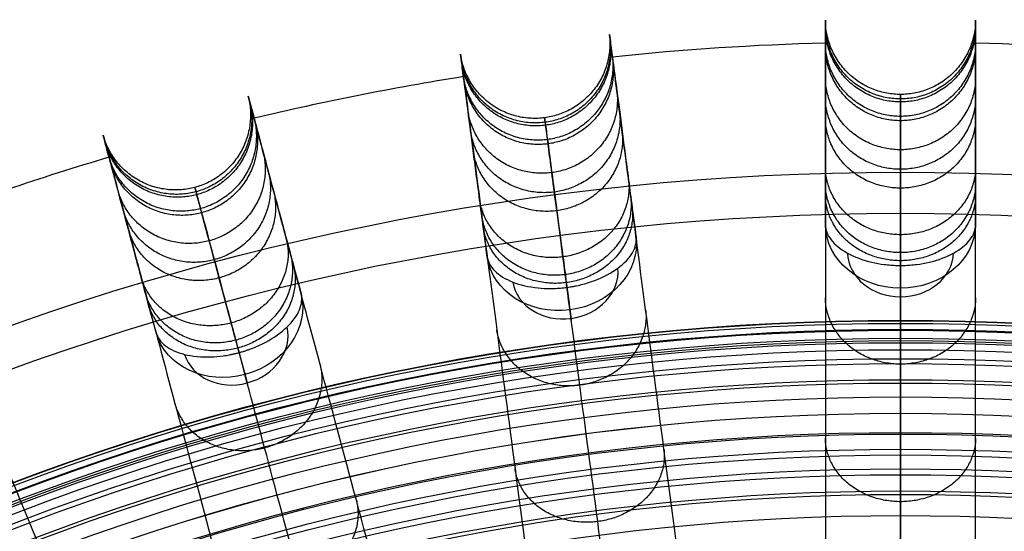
# Model space of a CAD drawing. Header units: millimetres. Extents: x -186 to 186, y -186 to 186.
# Tile 32 of 40: x -59 to 7, y 152 to 186. Entities that reach past the tile are written whole.
import ezdxf

# ---------------------------------------------------------------- set-up
doc = ezdxf.new("R2010")
doc.units = ezdxf.units.MM
doc.layers.add('Ø35', color=7, linetype='Continuous', true_color=0x7d26cd)

msp = doc.modelspace()

# ---------------------------------------------------------------- linework, layer by layer
at = {"layer": 'Ø35'}
msp.add_line((0, 159, 300), (0, 156.191, 300), dxfattribs=at)
for centre, radius in [((0, 0, 280.657), 176.344), ((0, 0, 277.846), 173.606), ((0, 0, 185.176), 166.494), ((0, 0, 178.694), 166.464), ((0, 0, 190.203), 166.286), ((0, 0, 195.126), 165.882), ((0, 0, 169.409), 165.831), ((0, 0, 199.917), 165.294), ((0, 0, 164.04), 165.137), ((0, 0, 250), 165), ((0, 0, 204.548), 164.531), ((0, 0, 157.398), 163.932), ((0, 0, 208.987), 163.606), ((0, 0, 213.207), 162.533), ((0, 0, 150.615), 162.317), ((0, 0, 216.979), 161.393), ((0, 0, 143.777), 160.306), ((0, 0, 220.096), 160.302), ((0, 0, 223.522), 158.919), ((0, 0, 136.901), 157.911), ((0, 0, 226.484), 157.532), ((0, 0, 228.238), 156.606), ((0, 0, 129.993), 155.138), ((0, 0, 231.304), 154.908), ((0, 0, 264.5), 153.5)]:
    msp.add_circle(centre, radius, dxfattribs=at)
at = {"layer": 'Ø35', "extrusion": (0, 0, -1)}
for radius in [159, 156.191]:
    msp.add_circle((0, 0, -300), radius, dxfattribs=at)
at = {"layer": 'Ø35'}
for start, end in [(91.54858, 95.95142), (84.04858, 88.45142), (99.04858, 103.45142), (106.54858, 110.95142)]:
    msp.add_arc((0, 0, 161.636), 185, start, end, dxfattribs=at)
at = {"layer": 'Ø35', "extrusion": (1.27018e-15, 0.516712, -0.85616)}
msp.add_arc((0, 272.044, -116.137), 5, 270, 359.29062, dxfattribs=at)
at = {"layer": 'Ø35', "extrusion": (-1.32778e-30, 0.516712, -0.85616)}
msp.add_arc((0, 272.044, -116.137), 5, 180.70938, 270, dxfattribs=at)
at = {"layer": 'Ø35', "extrusion": (-0.067444, 0.512291, -0.85616)}
for start, end in [(180.70938, 270), (270, 359.29062)]:
    msp.add_arc((0, 272.044, -116.137), 5, start, end, dxfattribs=at)
at = {"layer": 'Ø35', "extrusion": (0, -0.516712, 0.85616)}
for start, end in [(182.21598, 270), (270, 357.78402)]:
    msp.add_arc((0, 272.044, 119.672), 3.536, start, end, dxfattribs=at)
at = {"layer": 'Ø35', "extrusion": (0.067444, -0.512291, 0.85616)}
for start, end in [(270, 357.78402), (182.21598, 270)]:
    msp.add_arc((0, 272.044, 119.672), 3.536, start, end, dxfattribs=at)
at = {"layer": 'Ø35', "extrusion": (1, 0, 0)}
msp.add_arc((172.904, 240), 5, 123.60538, 211.11398, dxfattribs=at)
at = {"layer": 'Ø35', "extrusion": (0.991445, 0.130526, -1.19393e-16)}
msp.add_arc((172.904, 240), 5, 123.60538, 211.11398, dxfattribs=at)
at = {"layer": 'Ø35', "extrusion": (-0.133735, 0.499105, -0.85616)}
for start, end in [(180.70938, 270), (270, 359.29062)]:
    msp.add_arc((0, 272.044, -116.137), 5, start, end, dxfattribs=at)
at = {"layer": 'Ø35', "extrusion": (0.133735, -0.499105, 0.85616)}
for start, end in [(270, 357.78402), (182.21598, 270)]:
    msp.add_arc((0, 272.044, 119.672), 3.536, start, end, dxfattribs=at)
at = {"layer": 'Ø35', "extrusion": (0.965926, 0.258819, -9.00111e-15)}
msp.add_arc((172.904, 240), 5, 123.60538, 211.11398, dxfattribs=at)
at = {"layer": 'Ø35'}
for points, knots in [([(-5, 172.851, 239.968), (-5, 173.546, 238.816), (-5, 174.205, 237.638), (-5, 174.828, 236.445), (-5, 175.479, 235.2), (-5, 176.094, 233.933), (-5, 176.675, 232.653), (-5, 177.291, 231.297), (-5, 177.871, 229.921), (-5, 178.96, 227.149), (-5, 179.472, 225.747), (-5, 179.952, 224.337), (-5, 180.977, 221.326), (-5, 181.864, 218.252), (-5, 182.625, 215.165), (-5, 183.427, 211.905), (-5, 184.095, 208.598), (-5, 184.636, 205.285), (-5, 185.2, 201.827), (-5, 185.63, 198.337), (-5, 185.929, 194.845), (-5, 186.238, 191.239), (-5, 186.411, 187.613), (-5, 186.448, 183.994), (-5, 186.485, 180.289), (-5, 186.381, 176.576), (-5, 186.135, 172.878), (-5, 185.884, 169.122), (-5, 185.485, 165.37), (-5, 184.934, 161.646), (-5, 184.933, 161.643), (-5, 184.933, 161.64), (-5, 184.932, 161.636), (-5, 184.072, 155.827), (-5, 182.842, 150.084), (-5, 181.291, 144.421), (-5, 179.703, 138.621), (-5, 177.781, 132.915), (-5, 175.584, 127.318), (-5, 173.322, 121.559), (-5, 170.765, 115.909), (-5, 167.975, 110.387), (-5, 165.097, 104.693), (-5, 161.962, 99.118), (-5, 158.629, 93.678), (-5, 155.193, 88.071), (-5, 151.535, 82.587), (-5, 147.709, 77.24), (-5, 143.776, 71.742), (-5, 139.649, 66.365), (-4.999, 135.381, 61.124), (-4.999, 131.009, 55.754), (-4.999, 126.469, 50.502), (-4.999, 121.808, 45.38), (-4.999, 117.055, 40.156), (-4.999, 112.157, 35.045), (-4.999, 107.155, 30.058)], [0, 0, 0, 0, 4.040828, 4.040828, 4.040828, 8.259644, 8.259644, 8.259644, 12.731241, 12.731241, 17.203384, 17.203384, 17.203384, 26.762643, 26.762643, 26.762643, 36.850305, 36.850305, 36.850305, 47.374726, 47.374726, 47.374726, 58.243746, 58.243746, 58.243746, 69.369292, 69.369292, 69.369292, 80.671791, 80.671791, 80.671791, 80.681377, 80.681377, 80.681377, 98.298559, 98.298559, 98.298559, 116.345926, 116.345926, 116.345926, 134.921722, 134.921722, 134.921722, 154.078377, 154.078377, 154.078377, 173.820712, 173.820712, 173.820712, 194.117895, 194.117895, 194.117895, 214.910076, 214.910076, 214.910076, 236.114875, 236.114875, 236.114875, 236.114875]), ([(4.999, 107.155, 30.058), (4.999, 112.157, 35.045), (4.999, 117.055, 40.156), (4.999, 121.808, 45.38), (4.999, 126.469, 50.502), (4.999, 131.009, 55.754), (4.999, 135.381, 61.124), (5, 139.649, 66.365), (5, 143.776, 71.742), (5, 147.709, 77.24), (5, 151.535, 82.587), (5, 155.193, 88.071), (5, 158.629, 93.678), (5, 161.962, 99.118), (5, 165.097, 104.693), (5, 167.975, 110.387), (5, 170.765, 115.909), (5, 173.322, 121.559), (5, 175.584, 127.318), (5, 177.781, 132.915), (5, 179.703, 138.621), (5, 181.291, 144.421), (5, 182.842, 150.084), (5, 184.072, 155.827), (5, 184.932, 161.636), (5, 184.933, 161.64), (5, 184.933, 161.643), (5, 184.934, 161.646), (5, 185.485, 165.37), (5, 185.884, 169.122), (5, 186.135, 172.878), (5, 186.381, 176.576), (5, 186.485, 180.289), (5, 186.448, 183.994), (5, 186.411, 187.613), (5, 186.238, 191.239), (5, 185.929, 194.845), (5, 185.63, 198.337), (5, 185.2, 201.827), (5, 184.636, 205.285), (5, 184.095, 208.598), (5, 183.427, 211.905), (5, 182.625, 215.165), (5, 181.864, 218.252), (5, 180.977, 221.326), (5, 179.952, 224.337), (5, 179.472, 225.747), (5, 178.96, 227.149), (5, 177.871, 229.921), (5, 177.291, 231.297), (5, 176.675, 232.653), (5, 176.094, 233.933), (5, 175.479, 235.2), (5, 174.828, 236.445), (5, 174.205, 237.638), (5, 173.546, 238.816), (5, 172.851, 239.968)], [0, 0, 0, 0, 21.204799, 21.204799, 21.204799, 41.99698, 41.99698, 41.99698, 62.294163, 62.294163, 62.294163, 82.036498, 82.036498, 82.036498, 101.193153, 101.193153, 101.193153, 119.768949, 119.768949, 119.768949, 137.816316, 137.816316, 137.816316, 155.433498, 155.433498, 155.433498, 155.443084, 155.443084, 155.443084, 166.745582, 166.745582, 166.745582, 177.871129, 177.871129, 177.871129, 188.740149, 188.740149, 188.740149, 199.26457, 199.26457, 199.26457, 209.352232, 209.352232, 209.352232, 218.911491, 218.911491, 218.911491, 223.383634, 223.383634, 227.855231, 227.855231, 227.855231, 232.074047, 232.074047, 232.074047, 236.114875, 236.114875, 236.114875, 236.114875]), ([(-9.03, 106.891, 30.058), (-9.683, 111.85, 35.045), (-10.322, 116.706, 40.156), (-10.943, 121.419, 45.38), (-11.551, 126.039, 50.502), (-12.143, 130.54, 55.754), (-12.714, 134.876, 61.124), (-13.271, 139.107, 66.365), (-13.81, 143.199, 71.742), (-14.323, 147.098, 77.24), (-14.823, 150.891, 82.587), (-15.3, 154.518, 88.071), (-15.748, 157.924, 93.678), (-16.183, 161.229, 99.118), (-16.593, 164.337, 104.693), (-16.968, 167.19, 110.387), (-17.333, 169.957, 115.909), (-17.666, 172.492, 121.559), (-17.961, 174.734, 127.318), (-18.248, 176.913, 132.915), (-18.499, 178.818, 138.621), (-18.706, 180.393, 144.421), (-18.909, 181.93, 150.084), (-19.069, 183.15, 155.827), (-19.182, 184.003, 161.636), (-19.182, 184.003, 161.64), (-19.182, 184.004, 161.643), (-19.182, 184.004, 161.646), (-19.254, 184.551, 165.37), (-19.306, 184.946, 169.122), (-19.339, 185.195, 172.878), (-19.371, 185.439, 176.576), (-19.384, 185.542, 180.289), (-19.38, 185.505, 183.994), (-19.375, 185.468, 187.613), (-19.352, 185.298, 191.239), (-19.312, 184.991, 194.845), (-19.273, 184.694, 198.337), (-19.217, 184.268, 201.827), (-19.143, 183.709, 205.285), (-19.072, 183.173, 208.598), (-18.985, 182.511, 211.905), (-18.88, 181.715, 215.165), (-18.781, 180.961, 218.252), (-18.665, 180.081, 221.326), (-18.532, 179.065, 224.337), (-18.469, 178.589, 225.747), (-18.402, 178.082, 227.149), (-18.26, 177.001, 229.921), (-18.184, 176.427, 231.297), (-18.104, 175.816, 232.653), (-18.028, 175.24, 233.933), (-17.948, 174.63, 235.2), (-17.863, 173.985, 236.445), (-17.781, 173.367, 237.638), (-17.695, 172.714, 238.816), (-17.605, 172.025, 239.968)], [0, 0, 0, 0, 21.204799, 21.204799, 21.204799, 41.99698, 41.99698, 41.99698, 62.294163, 62.294163, 62.294163, 82.036498, 82.036498, 82.036498, 101.193153, 101.193153, 101.193153, 119.768949, 119.768949, 119.768949, 137.816316, 137.816316, 137.816316, 155.433498, 155.433498, 155.433498, 155.443084, 155.443084, 155.443084, 166.745582, 166.745582, 166.745582, 177.871129, 177.871129, 177.871129, 188.740149, 188.740149, 188.740149, 199.26457, 199.26457, 199.26457, 209.352232, 209.352232, 209.352232, 218.911491, 218.911491, 218.911491, 223.383634, 223.383634, 227.855231, 227.855231, 227.855231, 232.074047, 232.074047, 232.074047, 236.114875, 236.114875, 236.114875, 236.114875]), ([(-27.518, 170.72, 239.968), (-27.609, 171.409, 238.816), (-27.695, 172.062, 237.638), (-27.776, 172.68, 236.445), (-27.861, 173.325, 235.2), (-27.942, 173.935, 233.933), (-28.018, 174.511, 232.653), (-28.098, 175.122, 231.297), (-28.174, 175.696, 229.921), (-28.316, 176.777, 227.149), (-28.383, 177.284, 225.747), (-28.445, 177.76, 224.337), (-28.579, 178.776, 221.326), (-28.695, 179.656, 218.252), (-28.794, 180.41, 215.165), (-28.899, 181.205, 211.905), (-28.986, 181.868, 208.598), (-29.057, 182.404, 205.285), (-29.13, 182.963, 201.827), (-29.186, 183.389, 198.337), (-29.225, 183.686, 194.845), (-29.266, 183.993, 191.239), (-29.288, 184.163, 187.613), (-29.293, 184.2, 183.994), (-29.298, 184.237, 180.289), (-29.284, 184.134, 176.576), (-29.252, 183.89, 172.878), (-29.219, 183.641, 169.122), (-29.167, 183.246, 165.37), (-29.095, 182.699, 161.646), (-29.095, 182.699, 161.643), (-29.095, 182.698, 161.64), (-29.095, 182.698, 161.636), (-28.983, 181.845, 155.827), (-28.822, 180.625, 150.084), (-28.62, 179.088, 144.421), (-28.413, 177.513, 138.621), (-28.162, 175.608, 132.915), (-27.875, 173.429, 127.318), (-27.58, 171.186, 121.559), (-27.246, 168.652, 115.909), (-26.882, 165.885, 110.387), (-26.506, 163.032, 104.693), (-26.097, 159.923, 99.118), (-25.662, 156.619, 93.678), (-25.214, 153.213, 88.071), (-24.736, 149.586, 82.587), (-24.237, 145.793, 77.24), (-23.723, 141.893, 71.742), (-23.185, 137.802, 66.365), (-22.628, 133.57, 61.124), (-22.057, 129.235, 55.754), (-21.464, 124.734, 50.502), (-20.856, 120.114, 45.38), (-20.235, 115.401, 40.156), (-19.596, 110.545, 35.045), (-18.943, 105.586, 30.058)], [0, 0, 0, 0, 4.040828, 4.040828, 4.040828, 8.259644, 8.259644, 8.259644, 12.731241, 12.731241, 17.203384, 17.203384, 17.203384, 26.762643, 26.762643, 26.762643, 36.850305, 36.850305, 36.850305, 47.374726, 47.374726, 47.374726, 58.243746, 58.243746, 58.243746, 69.369292, 69.369292, 69.369292, 80.671791, 80.671791, 80.671791, 80.681377, 80.681377, 80.681377, 98.298559, 98.298559, 98.298559, 116.345926, 116.345926, 116.345926, 134.921722, 134.921722, 134.921722, 154.078377, 154.078377, 154.078377, 173.820712, 173.820712, 173.820712, 194.117895, 194.117895, 194.117895, 214.910076, 214.910076, 214.910076, 236.114875, 236.114875, 236.114875, 236.114875]), ([(-22.905, 104.798, 30.058), (-24.199, 109.629, 35.045), (-25.467, 114.361, 40.156), (-26.697, 118.952, 45.38), (-27.903, 123.453, 50.502), (-29.078, 127.839, 55.754), (-30.21, 132.062, 61.124), (-31.315, 136.185, 66.365), (-32.383, 140.171, 71.742), (-33.401, 143.97, 77.24), (-34.391, 147.665, 82.587), (-35.338, 151.199, 88.071), (-36.227, 154.517, 93.678), (-37.09, 157.737, 99.118), (-37.901, 160.765, 104.693), (-38.646, 163.545, 110.387), (-39.368, 166.241, 115.909), (-40.03, 168.71, 121.559), (-40.615, 170.895, 127.318), (-41.184, 173.017, 132.915), (-41.681, 174.874, 138.621), (-42.092, 176.408, 144.421), (-42.494, 177.906, 150.084), (-42.812, 179.094, 155.827), (-43.035, 179.925, 161.636), (-43.035, 179.925, 161.64), (-43.035, 179.926, 161.643), (-43.035, 179.926, 161.646), (-43.178, 180.459, 165.37), (-43.281, 180.844, 169.122), (-43.346, 181.086, 172.878), (-43.41, 181.325, 176.576), (-43.437, 181.425, 180.289), (-43.427, 181.388, 183.994), (-43.417, 181.353, 187.613), (-43.373, 181.186, 191.239), (-43.293, 180.888, 194.845), (-43.215, 180.598, 198.337), (-43.104, 180.184, 201.827), (-42.958, 179.639, 205.285), (-42.818, 179.116, 208.598), (-42.645, 178.471, 211.905), (-42.438, 177.696, 215.165), (-42.241, 176.961, 218.252), (-42.011, 176.104, 221.326), (-41.746, 175.114, 224.337), (-41.622, 174.651, 225.747), (-41.489, 174.156, 227.149), (-41.207, 173.104, 229.921), (-41.057, 172.544, 231.297), (-40.898, 171.949, 232.653), (-40.747, 171.388, 233.933), (-40.588, 170.793, 235.2), (-40.42, 170.165, 236.445), (-40.258, 169.563, 237.638), (-40.088, 168.926, 238.816), (-39.908, 168.255, 239.968)], [0, 0, 0, 0, 21.204799, 21.204799, 21.204799, 41.99698, 41.99698, 41.99698, 62.294163, 62.294163, 62.294163, 82.036498, 82.036498, 82.036498, 101.193153, 101.193153, 101.193153, 119.768949, 119.768949, 119.768949, 137.816316, 137.816316, 137.816316, 155.433498, 155.433498, 155.433498, 155.443084, 155.443084, 155.443084, 166.745582, 166.745582, 166.745582, 177.871129, 177.871129, 177.871129, 188.740149, 188.740149, 188.740149, 199.26457, 199.26457, 199.26457, 209.352232, 209.352232, 209.352232, 218.911491, 218.911491, 218.911491, 223.383634, 223.383634, 227.855231, 227.855231, 227.855231, 232.074047, 232.074047, 232.074047, 236.114875, 236.114875, 236.114875, 236.114875]), ([(0, 103.682, 33.54), (0, 108.632, 38.479), (0, 118.209, 48.477), (0, 131.613, 63.99), (0, 143.775, 79.841), (0, 154.533, 95.973), (0, 163.731, 112.333), (0, 171.21, 128.864), (0, 176.817, 145.52), (0, 179.987, 160.329), (0, 181.349, 173.137), (0, 181.649, 183.863), (0, 181.152, 194.327), (0, 179.914, 204.378), (0, 177.997, 213.861), (0, 175.465, 222.618), (0, 172.855, 229.305), (0, 170.509, 234.131), (0, 169.263, 236.356), (0, 168.623, 237.416)], [0, 0, 0, 0, 21.206687, 42.000163, 62.298384, 82.041442, 101.198015, 119.773444, 137.819283, 155.44352, 166.748088, 177.876049, 188.747485, 199.274348, 209.364632, 218.926927, 227.876161, 232.097972, 236.141838, 236.141838, 236.141838, 236.141838]), ([(-13.533, 102.795, 33.54), (-14.179, 107.703, 38.479), (-15.429, 117.198, 48.477), (-17.179, 130.487, 63.99), (-18.766, 142.545, 79.841), (-20.171, 153.211, 95.973), (-21.371, 162.33, 112.333), (-22.347, 169.745, 128.864), (-23.079, 175.304, 145.52), (-23.493, 178.448, 160.329), (-23.671, 179.797, 173.137), (-23.71, 180.095, 183.863), (-23.645, 179.602, 194.327), (-23.484, 178.375, 204.378), (-23.233, 176.474, 213.861), (-22.903, 173.964, 222.618), (-22.562, 171.376, 229.305), (-22.256, 169.05, 234.131), (-22.093, 167.815, 236.356), (-22.01, 167.181, 237.416)], [0, 0, 0, 0, 21.206687, 42.000163, 62.298384, 82.041442, 101.198015, 119.773444, 137.819283, 155.44352, 166.748088, 177.876049, 188.747485, 199.274348, 209.364632, 218.926927, 227.876161, 232.097972, 236.141838, 236.141838, 236.141838, 236.141838]), ([(-49.566, 165.667, 239.968), (-49.746, 166.338, 238.816), (-49.917, 166.975, 237.638), (-50.078, 167.577, 236.445), (-50.246, 168.205, 235.2), (-50.406, 168.8, 233.933), (-50.556, 169.361, 232.653), (-50.715, 169.956, 231.297), (-50.866, 170.516, 229.921), (-51.148, 171.568, 227.149), (-51.28, 172.063, 225.747), (-51.404, 172.526, 224.337), (-51.669, 173.516, 221.326), (-51.899, 174.373, 218.252), (-52.096, 175.108, 215.165), (-52.304, 175.883, 211.905), (-52.477, 176.528, 208.598), (-52.616, 177.051, 205.285), (-52.763, 177.596, 201.827), (-52.874, 178.01, 198.337), (-52.951, 178.3, 194.845), (-53.031, 178.599, 191.239), (-53.076, 178.765, 187.613), (-53.085, 178.8, 183.994), (-53.095, 178.837, 180.289), (-53.068, 178.737, 176.576), (-53.004, 178.498, 172.878), (-52.939, 178.256, 169.122), (-52.836, 177.871, 165.37), (-52.694, 177.338, 161.646), (-52.693, 177.338, 161.643), (-52.693, 177.337, 161.64), (-52.693, 177.337, 161.636), (-52.471, 176.506, 155.827), (-52.152, 175.318, 150.084), (-51.751, 173.82, 144.421), (-51.34, 172.286, 138.621), (-50.842, 170.43, 132.915), (-50.274, 168.307, 127.318), (-49.688, 166.122, 121.559), (-49.027, 163.653, 115.909), (-48.304, 160.957, 110.387), (-47.559, 158.177, 104.693), (-46.748, 155.149, 99.118), (-45.885, 151.929, 93.678), (-44.996, 148.611, 88.071), (-44.049, 145.077, 82.587), (-43.059, 141.382, 77.24), (-42.041, 137.583, 71.742), (-40.973, 133.597, 66.365), (-39.868, 129.474, 61.124), (-38.737, 125.251, 55.754), (-37.562, 120.865, 50.502), (-36.355, 116.364, 45.38), (-35.125, 111.773, 40.156), (-33.857, 107.041, 35.045), (-32.563, 102.21, 30.058)], [0, 0, 0, 0, 4.040828, 4.040828, 4.040828, 8.259644, 8.259644, 8.259644, 12.731241, 12.731241, 17.203384, 17.203384, 17.203384, 26.762643, 26.762643, 26.762643, 36.850305, 36.850305, 36.850305, 47.374726, 47.374726, 47.374726, 58.243746, 58.243746, 58.243746, 69.369292, 69.369292, 69.369292, 80.671791, 80.671791, 80.671791, 80.681377, 80.681377, 80.681377, 98.298559, 98.298559, 98.298559, 116.345926, 116.345926, 116.345926, 134.921722, 134.921722, 134.921722, 154.078377, 154.078377, 154.078377, 173.820712, 173.820712, 173.820712, 194.117895, 194.117895, 194.117895, 214.910076, 214.910076, 214.910076, 236.114875, 236.114875, 236.114875, 236.114875]), ([(-26.835, 100.149, 33.54), (-28.116, 104.93, 38.479), (-30.595, 114.181, 48.477), (-34.064, 127.128, 63.99), (-37.212, 138.876, 79.841), (-39.996, 149.268, 95.973), (-42.377, 158.152, 112.333), (-44.312, 165.376, 128.864), (-45.764, 170.792, 145.52), (-46.584, 173.854, 160.329), (-46.937, 175.169, 173.137), (-47.014, 175.46, 183.863), (-46.886, 174.979, 194.327), (-46.565, 173.784, 204.378), (-46.069, 171.932, 213.861), (-45.414, 169.486, 222.618), (-44.738, 166.965, 229.305), (-44.131, 164.699, 234.131), (-43.809, 163.496, 236.356), (-43.643, 162.877, 237.416)], [0, 0, 0, 0, 21.206687, 42.000163, 62.298384, 82.041442, 101.198015, 119.773444, 137.819283, 155.44352, 166.748088, 177.876049, 188.747485, 199.274348, 209.364632, 218.926927, 227.876161, 232.097972, 236.141838, 236.141838, 236.141838, 236.141838]), ([(-36.388, 100.912, 30.058), (-38.302, 105.532, 35.045), (-40.176, 110.058, 40.156), (-41.995, 114.449, 45.38), (-43.779, 118.755, 50.502), (-45.516, 122.949, 55.754), (-47.189, 126.989, 61.124), (-48.823, 130.932, 66.365), (-50.402, 134.745, 71.742), (-51.907, 138.379, 77.24), (-53.371, 141.913, 82.587), (-54.771, 145.293, 88.071), (-56.086, 148.467, 93.678), (-57.361, 151.546, 99.118), (-58.561, 154.443, 104.693), (-59.662, 157.102, 110.387), (-60.73, 159.68, 115.909), (-61.708, 162.042, 121.559), (-62.574, 164.131, 127.318), (-63.415, 166.162, 132.915), (-64.15, 167.937, 138.621), (-64.758, 169.405, 144.421), (-65.352, 170.837, 150.084), (-65.822, 171.974, 155.827), (-66.152, 172.769, 161.636), (-66.152, 172.769, 161.64), (-66.152, 172.769, 161.643), (-66.152, 172.77, 161.646), (-66.363, 173.279, 165.37), (-66.516, 173.648, 169.122), (-66.612, 173.879, 172.878), (-66.706, 174.107, 176.576), (-66.746, 174.203, 180.289), (-66.731, 174.168, 183.994), (-66.717, 174.134, 187.613), (-66.651, 173.975, 191.239), (-66.533, 173.689, 194.845), (-66.418, 173.413, 198.337), (-66.254, 173.016, 201.827), (-66.038, 172.495, 205.285), (-65.831, 171.995, 208.598), (-65.576, 171.378, 211.905), (-65.268, 170.636, 215.165), (-64.977, 169.934, 218.252), (-64.638, 169.114, 221.326), (-64.246, 168.167, 224.337), (-64.062, 167.724, 225.747), (-63.866, 167.251, 227.149), (-63.449, 166.244, 229.921), (-63.227, 165.709, 231.297), (-62.992, 165.14, 232.653), (-62.769, 164.603, 233.933), (-62.534, 164.034, 235.2), (-62.285, 163.433, 236.445), (-62.046, 162.857, 237.638), (-61.794, 162.249, 238.816), (-61.528, 161.607, 239.968)], [0, 0, 0, 0, 21.204799, 21.204799, 21.204799, 41.99698, 41.99698, 41.99698, 62.294163, 62.294163, 62.294163, 82.036498, 82.036498, 82.036498, 101.193153, 101.193153, 101.193153, 119.768949, 119.768949, 119.768949, 137.816316, 137.816316, 137.816316, 155.433498, 155.433498, 155.433498, 155.443084, 155.443084, 155.443084, 166.745582, 166.745582, 166.745582, 177.871129, 177.871129, 177.871129, 188.740149, 188.740149, 188.740149, 199.26457, 199.26457, 199.26457, 209.352232, 209.352232, 209.352232, 218.911491, 218.911491, 218.911491, 223.383634, 223.383634, 227.855231, 227.855231, 227.855231, 232.074047, 232.074047, 232.074047, 236.114875, 236.114875, 236.114875, 236.114875]), ([(-5, 172.851, 239.968), (-5, 172.512, 240.53), (-4.87, 172.17, 241.083), (-4.619, 171.845, 241.596), (-4.367, 171.519, 242.108), (-3.998, 171.217, 242.57), (-3.533, 170.96, 242.956), (-3.067, 170.702, 243.344), (-2.513, 170.494, 243.648), (-1.904, 170.351, 243.855), (-1.636, 170.289, 243.946), (-1.359, 170.239, 244.017), (-0.935, 170.186, 244.094), (-0.793, 170.172, 244.114), (-0.578, 170.155, 244.137), (-0.506, 170.151, 244.144), (-0.362, 170.144, 244.154), (-0.289, 170.141, 244.158), (-0.217, 170.139, 244.161), (-0.145, 170.137, 244.163), (-0.072, 170.137, 244.165), (0, 170.137, 244.165)], [0, 0, 0, 0, 1.976488, 1.976488, 1.976488, 3.954613, 3.954613, 3.954613, 5.937868, 5.937868, 5.937868, 6.806556, 6.806556, 7.240695, 7.240695, 7.457739, 7.457739, 7.674783, 7.674783, 7.674783, 7.892081, 7.892081, 7.892081, 7.892081]), ([(0, 170.137, 244.165), (0.072, 170.137, 244.165), (0.145, 170.137, 244.163), (0.217, 170.139, 244.161), (0.289, 170.141, 244.158), (0.362, 170.144, 244.154), (0.506, 170.151, 244.144), (0.578, 170.155, 244.137), (0.793, 170.172, 244.114), (0.935, 170.186, 244.094), (1.359, 170.239, 244.017), (1.636, 170.289, 243.946), (1.904, 170.351, 243.855), (2.513, 170.494, 243.648), (3.067, 170.702, 243.344), (3.533, 170.96, 242.956), (3.998, 171.217, 242.57), (4.367, 171.519, 242.108), (4.619, 171.845, 241.596), (4.87, 172.17, 241.083), (5, 172.512, 240.53), (5, 172.851, 239.968)], [0, 0, 0, 0, 0.217298, 0.217298, 0.217298, 0.434342, 0.434342, 0.651386, 0.651386, 1.085525, 1.085525, 1.954213, 1.954213, 1.954213, 3.937468, 3.937468, 3.937468, 5.915593, 5.915593, 5.915593, 7.892081, 7.892081, 7.892081, 7.892081]), ([(-22.207, 168.681, 244.165), (-22.135, 168.69, 244.165), (-22.064, 168.701, 244.163), (-21.992, 168.712, 244.161), (-21.921, 168.723, 244.158), (-21.85, 168.735, 244.154), (-21.708, 168.761, 244.144), (-21.637, 168.775, 244.137), (-21.426, 168.819, 244.114), (-21.286, 168.852, 244.094), (-20.873, 168.96, 244.017), (-20.605, 169.045, 243.946), (-20.348, 169.142, 243.855), (-19.762, 169.363, 243.648), (-19.241, 169.642, 243.344), (-18.812, 169.959, 242.956), (-18.385, 170.275, 242.57), (-18.058, 170.622, 242.108), (-17.851, 170.977, 241.596), (-17.644, 171.332, 241.083), (-17.56, 171.689, 240.53), (-17.605, 172.025, 239.968)], [0, 0, 0, 0, 0.217298, 0.217298, 0.217298, 0.434342, 0.434342, 0.651386, 0.651386, 1.085525, 1.085525, 1.954213, 1.954213, 1.954213, 3.937468, 3.937468, 3.937468, 5.915593, 5.915593, 5.915593, 7.892081, 7.892081, 7.892081, 7.892081]), ([(-27.518, 170.72, 239.968), (-27.474, 170.383, 240.53), (-27.301, 170.061, 241.083), (-27.009, 169.772, 241.596), (-26.717, 169.482, 242.108), (-26.312, 169.231, 242.57), (-25.817, 169.036, 242.956), (-25.322, 168.841, 243.344), (-24.745, 168.707, 243.648), (-24.123, 168.645, 243.855), (-23.849, 168.618, 243.946), (-23.568, 168.605, 244.017), (-23.141, 168.608, 244.094), (-22.998, 168.612, 244.114), (-22.782, 168.624, 244.137), (-22.711, 168.629, 244.144), (-22.567, 168.641, 244.154), (-22.495, 168.648, 244.158), (-22.423, 168.655, 244.161), (-22.351, 168.663, 244.163), (-22.279, 168.672, 244.165), (-22.207, 168.681, 244.165)], [0, 0, 0, 0, 1.976488, 1.976488, 1.976488, 3.954613, 3.954613, 3.954613, 5.937868, 5.937868, 5.937868, 6.806556, 6.806556, 7.240695, 7.240695, 7.457739, 7.457739, 7.674783, 7.674783, 7.674783, 7.892081, 7.892081, 7.892081, 7.892081]), ([(-70.766, 157.78, 239.968), (-71.032, 158.422, 238.816), (-71.284, 159.031, 237.638), (-71.523, 159.607, 236.445), (-71.772, 160.208, 235.2), (-72.007, 160.777, 233.933), (-72.23, 161.313, 232.653), (-72.465, 161.882, 231.297), (-72.687, 162.418, 229.921), (-73.104, 163.424, 227.149), (-73.3, 163.897, 225.747), (-73.484, 164.341, 224.337), (-73.876, 165.287, 221.326), (-74.215, 166.108, 218.252), (-74.506, 166.81, 215.165), (-74.814, 167.551, 211.905), (-75.069, 168.169, 208.598), (-75.276, 168.668, 205.285), (-75.492, 169.189, 201.827), (-75.656, 169.586, 198.337), (-75.771, 169.863, 194.845), (-75.889, 170.149, 191.239), (-75.955, 170.308, 187.613), (-75.969, 170.342, 183.994), (-75.984, 170.377, 180.289), (-75.944, 170.281, 176.576), (-75.85, 170.053, 172.878), (-75.754, 169.821, 169.122), (-75.601, 169.453, 165.37), (-75.39, 168.943, 161.646), (-75.39, 168.943, 161.643), (-75.39, 168.942, 161.64), (-75.39, 168.942, 161.636), (-75.06, 168.147, 155.827), (-74.59, 167.011, 150.084), (-73.996, 165.578, 144.421), (-73.388, 164.111, 138.621), (-72.653, 162.335, 132.915), (-71.812, 160.305, 127.318), (-70.946, 158.215, 121.559), (-69.968, 155.853, 115.909), (-68.9, 153.275, 110.387), (-67.799, 150.616, 104.693), (-66.599, 147.72, 99.118), (-65.323, 144.64, 93.678), (-64.009, 141.467, 88.071), (-62.609, 138.087, 82.587), (-61.145, 134.552, 77.24), (-59.64, 130.919, 71.742), (-58.06, 127.106, 66.365), (-56.427, 123.163, 61.124), (-54.754, 119.123, 55.754), (-53.016, 114.929, 50.502), (-51.233, 110.623, 45.38), (-49.414, 106.232, 40.156), (-47.539, 101.706, 35.045), (-45.625, 97.085, 30.058)], [0, 0, 0, 0, 4.040828, 4.040828, 4.040828, 8.259644, 8.259644, 8.259644, 12.731241, 12.731241, 17.203384, 17.203384, 17.203384, 26.762643, 26.762643, 26.762643, 36.850305, 36.850305, 36.850305, 47.374726, 47.374726, 47.374726, 58.243746, 58.243746, 58.243746, 69.369292, 69.369292, 69.369292, 80.671791, 80.671791, 80.671791, 80.681377, 80.681377, 80.681377, 98.298559, 98.298559, 98.298559, 116.345926, 116.345926, 116.345926, 134.921722, 134.921722, 134.921722, 154.078377, 154.078377, 154.078377, 173.820712, 173.820712, 173.820712, 194.117895, 194.117895, 194.117895, 214.910076, 214.910076, 214.910076, 236.114875, 236.114875, 236.114875, 236.114875]), ([(-44.035, 164.339, 244.165), (-43.965, 164.358, 244.165), (-43.895, 164.378, 244.163), (-43.825, 164.398, 244.161), (-43.756, 164.419, 244.158), (-43.687, 164.44, 244.154), (-43.55, 164.484, 244.144), (-43.481, 164.507, 244.137), (-43.278, 164.578, 244.114), (-43.144, 164.629, 244.094), (-42.748, 164.79, 244.017), (-42.494, 164.91, 243.946), (-42.251, 165.039, 243.855), (-41.7, 165.335, 243.648), (-41.219, 165.679, 243.344), (-40.835, 166.049, 242.956), (-40.453, 166.418, 242.57), (-40.174, 166.805, 242.108), (-40.015, 167.184, 241.596), (-39.857, 167.564, 241.083), (-39.82, 167.928, 240.53), (-39.908, 168.255, 239.968)], [0, 0, 0, 0, 0.217298, 0.217298, 0.217298, 0.434342, 0.434342, 0.651386, 0.651386, 1.085525, 1.085525, 1.954213, 1.954213, 1.954213, 3.937468, 3.937468, 3.937468, 5.915593, 5.915593, 5.915593, 7.892081, 7.892081, 7.892081, 7.892081]), ([(-39.677, 95.789, 33.54), (-41.572, 100.363, 38.479), (-45.237, 109.211, 48.477), (-50.366, 121.594, 63.99), (-55.02, 132.83, 79.841), (-59.137, 142.77, 95.973), (-62.657, 151.267, 112.333), (-65.519, 158.177, 128.864), (-67.665, 163.357, 145.52), (-68.878, 166.287, 160.329), (-69.399, 167.544, 173.137), (-69.514, 167.822, 183.863), (-69.324, 167.363, 194.327), (-68.85, 166.219, 204.378), (-68.117, 164.448, 213.861), (-67.148, 162.109, 222.618), (-66.149, 159.697, 229.305), (-65.251, 157.53, 234.131), (-64.774, 156.379, 236.356), (-64.529, 155.788, 237.416)], [0, 0, 0, 0, 21.206687, 42.000163, 62.298384, 82.041442, 101.198015, 119.773444, 137.819283, 155.44352, 166.748088, 177.876049, 188.747485, 199.274348, 209.364632, 218.926927, 227.876161, 232.097972, 236.141838, 236.141838, 236.141838, 236.141838]), ([(0, 75.161, 26.669), (0, 79.771, 31.153), (0, 84.38, 35.638), (0, 88.99, 40.122), (0, 93.419, 44.431), (0, 99.899, 50.992), (0, 108.191, 59.972), (0, 114.33, 66.944), (0, 120.286, 74.077), (0, 125.95, 81.267), (0, 131.144, 88.268), (0, 135.964, 95.191), (0, 140.474, 102.133), (0, 144.662, 109.085), (0, 148.514, 116.04), (0, 152.019, 122.987), (0, 155.166, 129.92), (0, 157.945, 136.83), (0, 160.347, 143.71), (0, 162.362, 150.55), (0, 163.978, 157.313), (0, 165.121, 163.592), (0, 166.037, 170.693), (0, 166.515, 177.75), (0, 166.547, 184.693), (0, 166.321, 190.174), (0, 165.919, 195.092), (0, 165.332, 199.877), (0, 164.572, 204.502), (0, 163.651, 208.936), (0, 162.599, 213.082), (0, 161.483, 216.784), (0, 160.282, 220.228), (0, 159.004, 223.405), (0, 157.743, 226.11), (0, 156.926, 227.659), (0, 156.606, 228.238), (0, 156.04, 229.26), (0, 155.474, 230.282), (0, 154.908, 231.304)], [0, 0, 0, 0, 4.313366, 4.313366, 4.313366, 22.851732, 31.972034, 40.979148, 50.719582, 59.846581, 68.434098, 76.870513, 85.149552, 93.265692, 101.214954, 108.995538, 116.606696, 124.051288, 131.333437, 138.461553, 145.434894, 152.185978, 157.600122, 166.908824, 173.391725, 178.423296, 183.362956, 188.190883, 192.88392, 197.419262, 201.773315, 205.714157, 209.016736, 212.711812, 215.98358, 217.9663, 217.9663, 217.9663, 221.471263, 221.471263, 221.471263, 221.471263]), ([(-49.566, 165.667, 239.968), (-49.479, 165.34, 240.53), (-49.265, 165.043, 241.083), (-48.938, 164.794, 241.596), (-48.611, 164.545, 242.108), (-48.176, 164.349, 242.57), (-47.66, 164.22, 242.956), (-47.143, 164.092, 243.344), (-46.554, 164.034, 243.648), (-45.929, 164.054, 243.855), (-45.654, 164.063, 243.946), (-45.374, 164.087, 244.017), (-44.951, 164.145, 244.094), (-44.809, 164.168, 244.114), (-44.597, 164.208, 244.137), (-44.527, 164.222, 244.144), (-44.386, 164.253, 244.154), (-44.315, 164.269, 244.158), (-44.245, 164.286, 244.161), (-44.175, 164.303, 244.163), (-44.105, 164.321, 244.165), (-44.035, 164.339, 244.165)], [0, 0, 0, 0, 1.976488, 1.976488, 1.976488, 3.954613, 3.954613, 3.954613, 5.937868, 5.937868, 5.937868, 6.806556, 6.806556, 7.240695, 7.240695, 7.457739, 7.457739, 7.674783, 7.674783, 7.674783, 7.892081, 7.892081, 7.892081, 7.892081]), ([(-49.248, 95.299, 30.058), (-51.749, 99.63, 35.045), (-54.198, 103.872, 40.156), (-56.575, 107.989, 45.38), (-58.905, 112.025, 50.502), (-61.175, 115.957, 55.754), (-63.361, 119.743, 61.124), (-65.495, 123.44, 66.365), (-67.558, 127.013, 71.742), (-69.525, 130.42, 77.24), (-71.438, 133.733, 82.587), (-73.267, 136.901, 88.071), (-74.985, 139.876, 93.678), (-76.651, 142.763, 99.118), (-78.219, 145.478, 104.693), (-79.658, 147.97, 110.387), (-81.053, 150.387, 115.909), (-82.331, 152.601, 121.559), (-83.462, 154.56, 127.318), (-84.561, 156.463, 132.915), (-85.522, 158.127, 138.621), (-86.316, 159.503, 144.421), (-87.091, 160.846, 150.084), (-87.706, 161.911, 155.827), (-88.136, 162.656, 161.636), (-88.137, 162.656, 161.64), (-88.137, 162.657, 161.643), (-88.137, 162.657, 161.646), (-88.413, 163.134, 165.37), (-88.612, 163.48, 169.122), (-88.738, 163.697, 172.878), (-88.861, 163.911, 176.576), (-88.913, 164.001, 180.289), (-88.894, 163.968, 183.994), (-88.876, 163.936, 187.613), (-88.789, 163.787, 191.239), (-88.635, 163.519, 194.845), (-88.485, 163.26, 198.337), (-88.27, 162.888, 201.827), (-87.988, 162.399, 205.285), (-87.718, 161.931, 208.598), (-87.384, 161.352, 211.905), (-86.983, 160.657, 215.165), (-86.602, 159.999, 218.252), (-86.159, 159.23, 221.326), (-85.646, 158.343, 224.337), (-85.406, 157.927, 225.747), (-85.15, 157.484, 227.149), (-84.606, 156.54, 229.921), (-84.316, 156.038, 231.297), (-84.008, 155.505, 232.653), (-83.717, 155.002, 233.933), (-83.41, 154.469, 235.2), (-83.084, 153.905, 236.445), (-82.772, 153.365, 237.638), (-82.443, 152.795, 238.816), (-82.096, 152.193, 239.968)], [0, 0, 0, 0, 21.204799, 21.204799, 21.204799, 41.99698, 41.99698, 41.99698, 62.294163, 62.294163, 62.294163, 82.036498, 82.036498, 82.036498, 101.193153, 101.193153, 101.193153, 119.768949, 119.768949, 119.768949, 137.816316, 137.816316, 137.816316, 155.433498, 155.433498, 155.433498, 155.443084, 155.443084, 155.443084, 166.745582, 166.745582, 166.745582, 177.871129, 177.871129, 177.871129, 188.740149, 188.740149, 188.740149, 199.26457, 199.26457, 199.26457, 209.352232, 209.352232, 209.352232, 218.911491, 218.911491, 218.911491, 223.383634, 223.383634, 227.855231, 227.855231, 227.855231, 232.074047, 232.074047, 232.074047, 236.114875, 236.114875, 236.114875, 236.114875]), ([(-90.755, 147.194, 239.968), (-91.103, 147.795, 238.816), (-91.432, 148.366, 237.638), (-91.744, 148.906, 236.445), (-92.069, 149.469, 235.2), (-92.377, 150.002, 233.933), (-92.667, 150.505, 232.653), (-92.975, 151.039, 231.297), (-93.265, 151.541, 229.921), (-93.81, 152.484, 227.149), (-94.066, 152.928, 225.747), (-94.306, 153.343, 224.337), (-94.818, 154.23, 221.326), (-95.262, 154.999, 218.252), (-95.642, 155.658, 215.165), (-96.043, 156.353, 211.905), (-96.377, 156.931, 208.598), (-96.648, 157.4, 205.285), (-96.93, 157.888, 201.827), (-97.145, 158.26, 198.337), (-97.294, 158.52, 194.845), (-97.449, 158.787, 191.239), (-97.535, 158.937, 187.613), (-97.553, 158.969, 183.994), (-97.572, 159.001, 180.289), (-97.52, 158.911, 176.576), (-97.397, 158.698, 172.878), (-97.272, 158.48, 169.122), (-97.072, 158.135, 165.37), (-96.797, 157.658, 161.646), (-96.796, 157.657, 161.643), (-96.796, 157.657, 161.64), (-96.796, 157.656, 161.636), (-96.366, 156.912, 155.827), (-95.751, 155.846, 150.084), (-94.975, 154.503, 144.421), (-94.181, 153.128, 138.621), (-93.22, 151.463, 132.915), (-92.122, 149.56, 127.318), (-90.991, 147.601, 121.559), (-89.712, 145.387, 115.909), (-88.317, 142.971, 110.387), (-86.878, 140.478, 104.693), (-85.311, 137.763, 99.118), (-83.644, 134.877, 93.678), (-81.926, 131.902, 88.071), (-80.097, 128.733, 82.587), (-78.184, 125.42, 77.24), (-76.218, 122.014, 71.742), (-74.154, 118.44, 66.365), (-72.02, 114.744, 61.124), (-69.834, 110.957, 55.754), (-67.564, 107.025, 50.502), (-65.234, 102.989, 45.38), (-62.857, 98.873, 40.156), (-60.408, 94.631, 35.045), (-57.907, 90.299, 30.058)], [0, 0, 0, 0, 4.040828, 4.040828, 4.040828, 8.259644, 8.259644, 8.259644, 12.731241, 12.731241, 17.203384, 17.203384, 17.203384, 26.762643, 26.762643, 26.762643, 36.850305, 36.850305, 36.850305, 47.374726, 47.374726, 47.374726, 58.243746, 58.243746, 58.243746, 69.369292, 69.369292, 69.369292, 80.671791, 80.671791, 80.671791, 80.681377, 80.681377, 80.681377, 98.298559, 98.298559, 98.298559, 116.345926, 116.345926, 116.345926, 134.921722, 134.921722, 134.921722, 154.078377, 154.078377, 154.078377, 173.820712, 173.820712, 173.820712, 194.117895, 194.117895, 194.117895, 214.910076, 214.910076, 214.910076, 236.114875, 236.114875, 236.114875, 236.114875]), ([(-51.841, 89.791, 33.54), (-54.316, 94.078, 38.479), (-59.104, 102.372, 48.477), (-65.806, 113.98, 63.99), (-71.887, 124.512, 79.841), (-77.267, 133.83, 95.973), (-81.865, 141.795, 112.333), (-85.605, 148.272, 128.864), (-88.408, 153.128, 145.52), (-89.994, 155.874, 160.329), (-90.674, 157.053, 173.137), (-90.825, 157.313, 183.863), (-90.576, 156.882, 194.327), (-89.957, 155.81, 204.378), (-88.999, 154.15, 213.861), (-87.733, 151.957, 222.618), (-86.427, 149.696, 229.305), (-85.254, 147.665, 234.131), (-84.632, 146.586, 236.356), (-84.312, 146.032, 237.416)], [0, 0, 0, 0, 21.206687, 42.000163, 62.298384, 82.041442, 101.198015, 119.773444, 137.819283, 155.44352, 166.748088, 177.876049, 188.747485, 199.274348, 209.364632, 218.926927, 227.876161, 232.097972, 236.141838, 236.141838, 236.141838, 236.141838])]:
    msp.add_open_spline(points, degree=3, knots=knots, dxfattribs=at)
for points, weights, degree, knots in [([(5, 186.448, 183.994), (4.933, 181.515, 183.944), (0, 181.515, 183.944), (-4.933, 181.515, 183.944), (-5, 186.448, 183.994)], [0.994515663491, 0.709875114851, 1, 0.709875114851, 0.994515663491], 2, [7.928215, 7.928215, 7.928215, 15.707963, 15.707963, 23.487712, 23.487712, 23.487712]), ([(5, 186.135, 172.878), (4.933, 181.213, 173.207), (0, 181.213, 173.207), (-4.933, 181.213, 173.207), (-5, 186.135, 172.878)], [0.994518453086, 0.709873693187, 1, 0.709873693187, 0.994518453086], 2, [7.928177, 7.928177, 7.928177, 15.707963, 15.707963, 23.48775, 23.48775, 23.48775]), ([(5, 185.929, 194.845), (4.933, 181.014, 194.424), (0, 181.014, 194.424), (-4.933, 181.014, 194.424), (-5, 185.929, 194.845)], [0.994520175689, 0.709872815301, 1, 0.709872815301, 0.994520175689], 2, [7.928153, 7.928153, 7.928153, 15.707963, 15.707963, 23.487773, 23.487773, 23.487773]), ([(-19.38, 185.505, 183.994), (-18.801, 180.606, 183.944), (-23.692, 179.962, 183.944), (-28.584, 179.318, 183.944), (-29.293, 184.2, 183.994)], [0.994515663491, 0.709875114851, 1, 0.709875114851, 0.994515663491], 2, [7.928215, 7.928215, 7.928215, 15.707963, 15.707963, 23.487712, 23.487712, 23.487712]), ([(-19.339, 185.195, 172.878), (-18.762, 180.306, 173.207), (-23.653, 179.662, 173.207), (-28.544, 179.018, 173.207), (-29.252, 183.89, 172.878)], [0.994518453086, 0.709873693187, 1, 0.709873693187, 0.994518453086], 2, [7.928177, 7.928177, 7.928177, 15.707963, 15.707963, 23.48775, 23.48775, 23.48775]), ([(-19.312, 184.991, 194.845), (-18.736, 180.109, 194.424), (-23.627, 179.466, 194.424), (-28.518, 178.822, 194.424), (-29.225, 183.686, 194.845)], [0.994520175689, 0.709872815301, 1, 0.709872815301, 0.994520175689], 2, [7.928153, 7.928153, 7.928153, 15.707963, 15.707963, 23.487773, 23.487773, 23.487773]), ([(5, 184.934, 161.646), (4.933, 180.054, 162.369), (0, 180.054, 162.369), (-4.933, 180.054, 162.369), (-5, 184.934, 161.646)], [0.994519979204, 0.709872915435, 1, 0.709872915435, 0.994519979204], 2, [7.928156, 7.928156, 7.928156, 15.707963, 15.707963, 23.487771, 23.487771, 23.487771]), ([(5, 184.636, 205.285), (4.934, 179.767, 204.49), (0, 179.767, 204.49), (-4.934, 179.767, 204.49), (-5, 184.636, 205.285)], [0.994533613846, 0.709865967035, 1, 0.709865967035, 0.994533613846], 2, [7.92797, 7.92797, 7.92797, 15.707963, 15.707963, 23.487957, 23.487957, 23.487957]), ([(-19.182, 184.004, 161.646), (-18.611, 179.158, 162.369), (-23.502, 178.514, 162.369), (-28.393, 177.87, 162.369), (-29.095, 182.699, 161.646)], [0.994519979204, 0.709872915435, 1, 0.709872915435, 0.994519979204], 2, [7.928156, 7.928156, 7.928156, 15.707963, 15.707963, 23.487771, 23.487771, 23.487771]), ([(-19.143, 183.709, 205.285), (-18.573, 178.873, 204.49), (-23.464, 178.229, 204.49), (-28.356, 177.585, 204.49), (-29.057, 182.404, 205.285)], [0.994533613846, 0.709865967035, 1, 0.709865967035, 0.994533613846], 2, [7.92797, 7.92797, 7.92797, 15.707963, 15.707963, 23.487957, 23.487957, 23.487957]), ([(5, 182.625, 215.165), (4.934, 177.834, 213.985), (0, 177.834, 213.985), (-4.934, 177.834, 213.985), (-5, 182.625, 215.165)], [0.994562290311, 0.709851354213, 1, 0.709851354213, 0.994562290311], 2, [7.927578, 7.927578, 7.927578, 15.707963, 15.707963, 23.488349, 23.488349, 23.488349]), ([(-18.88, 181.715, 215.165), (-18.32, 176.957, 213.985), (-23.212, 176.313, 213.985), (-28.104, 175.669, 213.985), (-28.794, 180.41, 215.165)], [0.994562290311, 0.709851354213, 1, 0.709851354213, 0.994562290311], 2, [7.927578, 7.927578, 7.927578, 15.707963, 15.707963, 23.488349, 23.488349, 23.488349]), ([(-43.427, 181.388, 183.994), (-42.214, 176.607, 183.944), (-46.979, 175.33, 183.944), (-51.745, 174.053, 183.944), (-53.085, 178.8, 183.994)], [0.994515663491, 0.709875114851, 1, 0.709875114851, 0.994515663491], 2, [7.928215, 7.928215, 7.928215, 15.707963, 15.707963, 23.487712, 23.487712, 23.487712]), ([(-43.346, 181.086, 172.878), (-42.136, 176.315, 173.207), (-46.901, 175.038, 173.207), (-51.667, 173.761, 173.207), (-53.004, 178.498, 172.878)], [0.994518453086, 0.709873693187, 1, 0.709873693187, 0.994518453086], 2, [7.928177, 7.928177, 7.928177, 15.707963, 15.707963, 23.48775, 23.48775, 23.48775]), ([(5, 181.291, 144.421), (4.934, 176.533, 145.724), (0, 176.533, 145.724), (-4.934, 176.533, 145.724), (-5, 181.291, 144.421)], [0.994559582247, 0.709852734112, 1, 0.709852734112, 0.994559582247], 2, [7.927615, 7.927615, 7.927615, 15.707963, 15.707963, 23.488312, 23.488312, 23.488312]), ([(-43.293, 180.888, 194.845), (-42.085, 176.123, 194.424), (-46.85, 174.846, 194.424), (-51.615, 173.569, 194.424), (-52.951, 178.3, 194.845)], [0.994520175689, 0.709872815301, 1, 0.709872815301, 0.994520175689], 2, [7.928153, 7.928153, 7.928153, 15.707963, 15.707963, 23.487773, 23.487773, 23.487773]), ([(-18.706, 180.393, 144.421), (-18.15, 175.667, 145.724), (-23.042, 175.023, 145.724), (-27.934, 174.379, 145.724), (-28.62, 179.088, 144.421)], [0.994559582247, 0.709852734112, 1, 0.709852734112, 0.994559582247], 2, [7.927615, 7.927615, 7.927615, 15.707963, 15.707963, 23.488312, 23.488312, 23.488312]), ([(-43.035, 179.926, 161.646), (-41.836, 175.196, 162.369), (-46.601, 173.919, 162.369), (-51.367, 172.642, 162.369), (-52.694, 177.338, 161.646)], [0.994519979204, 0.709872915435, 1, 0.709872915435, 0.994519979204], 2, [7.928156, 7.928156, 7.928156, 15.707963, 15.707963, 23.487771, 23.487771, 23.487771]), ([(-42.958, 179.639, 205.285), (-41.762, 174.919, 204.49), (-46.527, 173.642, 204.49), (-51.293, 172.365, 204.49), (-52.616, 177.051, 205.285)], [0.994533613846, 0.709865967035, 1, 0.709865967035, 0.994533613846], 2, [7.92797, 7.92797, 7.92797, 15.707963, 15.707963, 23.487957, 23.487957, 23.487957]), ([(5, 179.952, 224.337), (4.935, 175.281, 222.746), (0, 175.281, 222.746), (-4.935, 175.281, 222.746), (-5, 179.952, 224.337)], [0.994618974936, 0.709822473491, 1, 0.709822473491, 0.994618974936], 2, [7.926803, 7.926803, 7.926803, 15.707963, 15.707963, 23.489123, 23.489123, 23.489123]), ([(-18.532, 179.065, 224.337), (-17.986, 174.426, 222.746), (-22.879, 173.781, 222.746), (-27.771, 173.137, 222.746), (-28.445, 177.76, 224.337)], [0.994618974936, 0.709822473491, 1, 0.709822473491, 0.994618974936], 2, [7.926803, 7.926803, 7.926803, 15.707963, 15.707963, 23.489123, 23.489123, 23.489123]), ([(-42.438, 177.696, 215.165), (-41.261, 173.052, 213.985), (-46.027, 171.775, 213.985), (-50.793, 170.498, 213.985), (-52.096, 175.108, 215.165)], [0.994562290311, 0.709851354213, 1, 0.709851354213, 0.994562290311], 2, [7.927578, 7.927578, 7.927578, 15.707963, 15.707963, 23.488349, 23.488349, 23.488349]), ([(-42.092, 176.408, 144.421), (-40.924, 171.795, 145.724), (-45.69, 170.518, 145.724), (-50.456, 169.241, 145.724), (-51.751, 173.82, 144.421)], [0.994559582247, 0.709852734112, 1, 0.709852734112, 0.994559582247], 2, [7.927615, 7.927615, 7.927615, 15.707963, 15.707963, 23.488312, 23.488312, 23.488312]), ([(5, 176.675, 232.653), (4.936, 172.181, 230.612), (0, 172.181, 230.612), (-4.936, 172.181, 230.612), (-5, 176.675, 232.653)], [0.99473984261, 0.709760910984, 1, 0.709760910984, 0.99473984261], 2, [7.925153, 7.925153, 7.925153, 15.707963, 15.707963, 23.490774, 23.490774, 23.490774]), ([(0, 165, 250), (0, 158.556, 251.172), (0, 153.833, 256.167), (0, 153.191, 272.222), (0, 161.347, 276.796), (0, 173.606, 277.846), (0, 175.162, 277.98), (0, 176.252, 279.098), (0, 176.344, 280.657), (0, 176.978, 291.33), (0, 169.937, 298.958), (0, 159, 300)], [1, 0.804737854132, 0.707106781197, 0.707106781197, 0.7909476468, 0.958629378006, 0.802951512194, 0.802951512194, 0.958629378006, 0.812466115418, 0.828779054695, 1.00756819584], 3, [236.091934, 236.091934, 236.091934, 236.091934, 253.763393, 253.763393, 270.139333, 270.139333, 270.139333, 274.417309, 274.417309, 274.417309, 285.123372, 285.123372, 285.123372, 285.123372]), ([(-18.104, 175.816, 232.653), (-17.58, 171.353, 230.612), (-22.474, 170.708, 230.612), (-27.368, 170.064, 230.612), (-28.018, 174.511, 232.653)], [0.99473984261, 0.709760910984, 1, 0.709760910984, 0.99473984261], 2, [7.925153, 7.925153, 7.925153, 15.707963, 15.707963, 23.490774, 23.490774, 23.490774]), ([(-41.746, 175.114, 224.337), (-40.6, 170.586, 222.746), (-45.366, 169.308, 222.746), (-50.133, 168.031, 222.746), (-51.404, 172.526, 224.337)], [0.994618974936, 0.709822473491, 1, 0.709822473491, 0.994618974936], 2, [7.926803, 7.926803, 7.926803, 15.707963, 15.707963, 23.489123, 23.489123, 23.489123]), ([(5, 175.584, 127.318), (4.934, 170.991, 129.122), (0, 170.991, 129.122), (-4.934, 170.991, 129.122), (-5, 175.584, 127.318)], [0.994578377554, 0.7098431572, 1, 0.7098431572, 0.994578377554], 2, [7.927358, 7.927358, 7.927358, 15.707963, 15.707963, 23.488569, 23.488569, 23.488569]), ([(-17.961, 174.734, 127.318), (-17.427, 170.172, 129.122), (-22.319, 169.528, 129.122), (-27.211, 168.884, 129.122), (-27.875, 173.429, 127.318)], [0.994578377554, 0.7098431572, 1, 0.7098431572, 0.994578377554], 2, [7.927358, 7.927358, 7.927358, 15.707963, 15.707963, 23.488569, 23.488569, 23.488569]), ([(5, 174.828, 236.445), (4.937, 170.453, 234.157), (0, 170.453, 234.157), (-4.937, 170.453, 234.157), (-5, 174.828, 236.445)], [0.994812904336, 0.709723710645, 1, 0.709723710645, 0.994812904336], 2, [7.924155, 7.924155, 7.924155, 15.707963, 15.707963, 23.491771, 23.491771, 23.491771]), ([(-17.863, 173.985, 236.445), (-17.354, 169.64, 234.157), (-22.249, 168.995, 234.157), (-27.143, 168.351, 234.157), (-27.776, 172.68, 236.445)], [0.994812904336, 0.709723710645, 1, 0.709723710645, 0.994812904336], 2, [7.924155, 7.924155, 7.924155, 15.707963, 15.707963, 23.491771, 23.491771, 23.491771]), ([(-40.898, 171.949, 232.653), (-39.796, 167.592, 230.612), (-44.564, 166.314, 230.612), (-49.332, 165.037, 230.612), (-50.556, 169.361, 232.653)], [0.99473984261, 0.709760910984, 1, 0.709760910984, 0.99473984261], 2, [7.925153, 7.925153, 7.925153, 15.707963, 15.707963, 23.490774, 23.490774, 23.490774]), ([(-40.615, 170.895, 127.318), (-39.49, 166.442, 129.122), (-44.256, 165.165, 129.122), (-49.022, 163.888, 129.122), (-50.274, 168.307, 127.318)], [0.994578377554, 0.7098431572, 1, 0.7098431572, 0.994578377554], 2, [7.927358, 7.927358, 7.927358, 15.707963, 15.707963, 23.488569, 23.488569, 23.488569]), ([(-40.42, 170.165, 236.445), (-39.348, 165.923, 234.157), (-44.117, 164.645, 234.157), (-48.885, 163.368, 234.157), (-50.078, 167.577, 236.445)], [0.994812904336, 0.709723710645, 1, 0.709723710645, 0.994812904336], 2, [7.924155, 7.924155, 7.924155, 15.707963, 15.707963, 23.491771, 23.491771, 23.491771]), ([(5, 167.975, 110.387), (4.934, 163.571, 112.613), (0, 163.571, 112.613), (-4.934, 163.571, 112.613), (-5, 167.975, 110.387)], [0.994566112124, 0.709849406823, 1, 0.709849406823, 0.994566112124], 2, [7.927526, 7.927526, 7.927526, 15.707963, 15.707963, 23.488401, 23.488401, 23.488401]), ([(-16.968, 167.19, 110.387), (-16.459, 162.816, 112.613), (-21.35, 162.172, 112.613), (-26.242, 161.528, 112.613), (-26.882, 165.885, 110.387)], [0.994566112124, 0.709849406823, 1, 0.709849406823, 0.994566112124], 2, [7.927526, 7.927526, 7.927526, 15.707963, 15.707963, 23.488401, 23.488401, 23.488401]), ([(-38.646, 163.545, 110.387), (-37.569, 159.275, 112.613), (-42.335, 157.998, 112.613), (-47.101, 156.721, 112.613), (-48.304, 160.957, 110.387)], [0.994566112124, 0.709849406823, 1, 0.709849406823, 0.994566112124], 2, [7.927526, 7.927526, 7.927526, 15.707963, 15.707963, 23.488401, 23.488401, 23.488401]), ([(5, 158.629, 93.678), (4.933, 154.422, 96.254), (0, 154.422, 96.254), (-4.933, 154.422, 96.254), (-5, 158.629, 93.678)], [0.994503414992, 0.709881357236, 1, 0.709881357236, 0.994503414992], 2, [7.928382, 7.928382, 7.928382, 15.707963, 15.707963, 23.487544, 23.487544, 23.487544]), ([(-15.748, 157.924, 93.678), (-15.265, 153.745, 96.254), (-20.156, 153.101, 96.254), (-25.047, 152.457, 96.254), (-25.662, 156.619, 93.678)], [0.994503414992, 0.709881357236, 1, 0.709881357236, 0.994503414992], 2, [7.928382, 7.928382, 7.928382, 15.707963, 15.707963, 23.487544, 23.487544, 23.487544]), ([(0, 154.908, 231.304), (0, 153.828, 231.749), (0, 152.748, 232.194), (0, 151.667, 232.639), (0, 139.967, 237.46), (0, 132.186, 247.439), (0, 130.364, 259.962), (0, 130.277, 260.566), (0, 130.161, 261.838), (0, 130.178, 263.844), (0, 130.404, 266.027), (0, 130.861, 268.381), (0, 131.571, 270.894), (0, 132.547, 273.549), (0, 133.8, 276.321), (0, 135.33, 279.185), (0, 137.136, 282.113), (0, 138.952, 284.712), (0, 140.896, 287.232), (0, 146.426, 294.974)], [1, 1, 1, 1, 0.912614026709, 0.912614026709, 1, 1, 1, 1, 1, 1, 1, 1, 1, 1, 1, 1, 1, 1], 3, [221.471263, 221.471263, 221.471263, 221.471263, 224.976226, 224.976226, 224.976226, 245.816347, 245.816347, 245.816347, 247.646611, 249.642546, 251.82911, 254.221498, 256.830581, 259.657989, 262.701394, 265.951342, 269.395215, 273.015526, 293.35613, 293.35613, 293.35613, 293.35613]), ([(-36.227, 154.517, 93.678), (-35.202, 150.437, 96.254), (-39.967, 149.16, 96.254), (-44.733, 147.884, 96.254), (-45.885, 151.929, 93.678)], [0.994503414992, 0.709881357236, 1, 0.709881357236, 0.994503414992], 2, [7.928382, 7.928382, 7.928382, 15.707963, 15.707963, 23.487544, 23.487544, 23.487544])]:
    msp.add_rational_spline(points, weights, degree=degree, knots=knots, dxfattribs=at)
msp.add_open_spline([(0, 170.137, 244.165), (0, 168.513, 246.376), (0, 166.797, 248.332), (0, 165, 250)], degree=3, dxfattribs=at)
msp.add_rational_spline([(0, 146.426, 294.974), (0, 150.015, 300), (0, 156.191, 300)], [1, 0.889149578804, 1], degree=2, dxfattribs=at)

doc.saveas('drawing.dxf')
